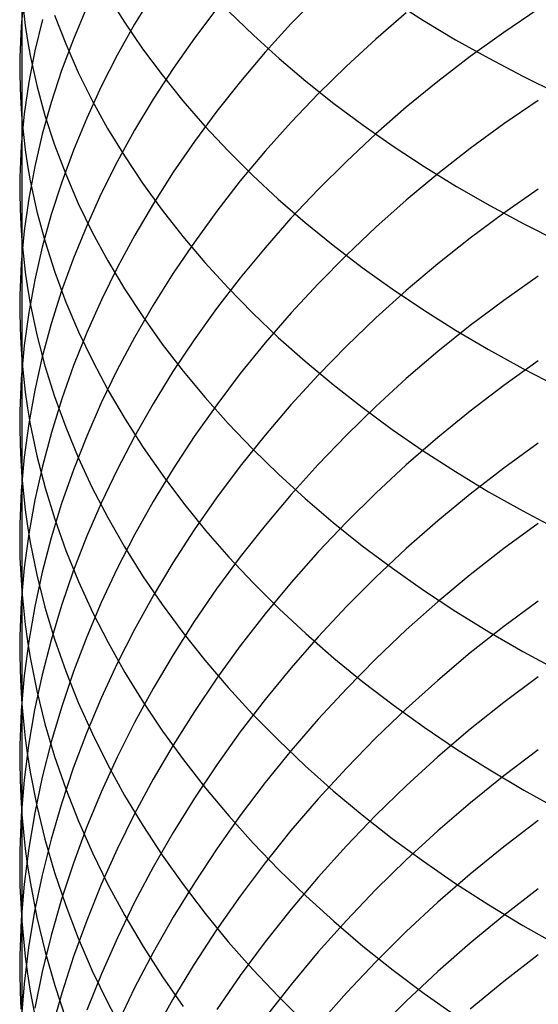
# Model space of a CAD drawing. Extents: x -383 to 1849, y -1185 to -529.
# Tile 20 of 256: x -381.1 to -375.52, y -1084.51 to -1073.9. Entities that reach past the tile are written whole.
import ezdxf

# ---------------------------------------------------------------- set-up
doc = ezdxf.new("R2010")
doc.units = 0
doc.layers.add('PREDEFINITO', color=7, linetype='CONTINUOUS')

msp = doc.modelspace()

# ---------------------------------------------------------------- linework, layer by layer
at = {"layer": 'PREDEFINITO'}
for p, q in [((-381.056, -1073.633, 641.005), (-381.087, -1073.967, 641.359)), ((-381.081, -1073.635, 643.581), (-381.081, -1074.97, 642.424)), ((-380.157, -1073.636, 649.109), (-379.976, -1073.925, 649.461)), ((-379.666, -1073.618, 633.915), (-379.866, -1073.948, 634.221)), ((-377.887, -1073.64, 629.672), (-378.179, -1073.941, 629.928)), ((-380.383, -1073.769, 636.323), (-380.526, -1074.107, 636.651)), ((-378.982, -1073.777, 631.884), (-379.223, -1074.098, 632.169)), ((-377.091, -1073.693, 655.328), (-376.755, -1073.907, 655.615)), ((-375.518, -1073.785, 625.828), (-375.89, -1074.035, 626.021)), ((-381.065, -1073.798, 643.761), (-381.044, -1073.961, 643.941)), ((-380.86, -1073.895, 638.813), (-380.941, -1074.233, 639.157)), ((-380.729, -1073.85, 646.524), (-380.609, -1074.159, 646.883)), ((-378.851, -1073.809, 652.314), (-378.587, -1074.066, 652.641)), ((-376.94, -1073.825, 627.807), (-377.268, -1074.107, 628.037)), ((-381.087, -1073.967, 641.359), (-381.102, -1074.302, 641.714)), ((-381.044, -1073.961, 643.941), (-381.02, -1074.123, 644.121)), ((-379.866, -1073.948, 634.221), (-380.053, -1074.281, 634.531)), ((-379.976, -1073.925, 649.461), (-379.78, -1074.212, 649.808)), ((-378.179, -1073.941, 629.928), (-378.459, -1074.249, 630.19)), ((-376.755, -1073.907, 655.615), (-376.409, -1074.115, 655.893)), ((-380.526, -1074.107, 636.651), (-380.653, -1074.447, 636.982)), ((-379.223, -1074.098, 632.169), (-379.451, -1074.423, 632.459)), ((-378.587, -1074.066, 652.641), (-378.31, -1074.317, 652.961)), ((-377.268, -1074.107, 628.037), (-377.584, -1074.398, 628.274)), ((-376.409, -1074.115, 655.893), (-376.052, -1074.314, 656.162)), ((-375.89, -1074.035, 626.021), (-376.251, -1074.295, 626.222)), ((-381.02, -1074.123, 644.121), (-380.991, -1074.285, 644.301)), ((-380.609, -1074.159, 646.883), (-380.474, -1074.466, 647.239)), ((-379.78, -1074.212, 649.808), (-379.57, -1074.494, 650.151)), ((-381.102, -1074.302, 641.714), (-381.103, -1074.469, 641.892)), ((-380.941, -1074.233, 639.157), (-381.006, -1074.573, 639.502)), ((-380.991, -1074.285, 644.301), (-380.92, -1074.608, 644.659)), ((-380.053, -1074.281, 634.531), (-380.225, -1074.619, 634.846)), ((-378.459, -1074.249, 630.19), (-378.726, -1074.564, 630.458)), ((-378.31, -1074.317, 652.961), (-378.021, -1074.562, 653.274)), ((-376.251, -1074.295, 626.222), (-376.602, -1074.564, 626.431)), ((-376.052, -1074.314, 656.162), (-375.684, -1074.507, 656.422)), ((-379.451, -1074.423, 632.459), (-379.666, -1074.754, 632.754)), ((-377.584, -1074.398, 628.274), (-377.888, -1074.697, 628.517)), ((-381.103, -1074.469, 641.892), (-381.1, -1074.636, 642.069)), ((-380.653, -1074.447, 636.982), (-380.765, -1074.789, 637.315)), ((-380.474, -1074.466, 647.239), (-380.323, -1074.77, 647.592)), ((-379.57, -1074.494, 650.151), (-379.347, -1074.771, 650.489)), ((-375.684, -1074.507, 656.422), (-375.307, -1074.692, 656.672)), ((-381.1, -1074.636, 642.069), (-381.093, -1074.803, 642.246)), ((-381.006, -1074.573, 639.502), (-381.055, -1074.914, 639.849)), ((-380.92, -1074.608, 644.659), (-380.832, -1074.929, 645.016)), ((-380.225, -1074.619, 634.846), (-380.382, -1074.959, 635.163)), ((-378.726, -1074.564, 630.458), (-378.98, -1074.884, 630.732)), ((-378.021, -1074.562, 653.274), (-377.719, -1074.802, 653.58)), ((-376.602, -1074.564, 626.431), (-376.941, -1074.842, 626.647)), ((-377.888, -1074.697, 628.517), (-378.18, -1075.003, 628.767)), ((-381.093, -1074.803, 642.246), (-381.081, -1074.97, 642.424)), ((-380.765, -1074.789, 637.315), (-380.862, -1075.133, 637.65)), ((-380.323, -1074.77, 647.592), (-380.157, -1075.07, 647.941)), ((-379.666, -1074.754, 632.754), (-379.866, -1075.089, 633.054)), ((-379.347, -1074.771, 650.489), (-379.109, -1075.044, 650.822)), ((-377.719, -1074.802, 653.58), (-377.406, -1075.035, 653.879)), ((-376.941, -1074.842, 626.647), (-377.269, -1075.129, 626.871)), ((-375.518, -1074.768, 624.672), (-375.89, -1075.022, 624.86)), ((-381.055, -1074.914, 639.849), (-381.087, -1075.255, 640.196)), ((-380.832, -1074.929, 645.016), (-380.728, -1075.248, 645.37)), ((-380.382, -1074.959, 635.163), (-380.525, -1075.303, 635.484)), ((-378.98, -1074.884, 630.732), (-379.222, -1075.211, 631.011)), ((-381.081, -1074.97, 642.424), (-381.081, -1076.278, 641.24)), ((-381.081, -1074.97, 642.424), (-381.064, -1075.136, 642.601)), ((-380.157, -1075.07, 647.941), (-379.976, -1075.367, 648.287)), ((-379.109, -1075.044, 650.822), (-378.859, -1075.312, 651.149)), ((-378.18, -1075.003, 628.767), (-378.46, -1075.316, 629.023)), ((-377.406, -1075.035, 653.879), (-377.082, -1075.261, 654.17)), ((-375.89, -1075.022, 624.86), (-376.251, -1075.286, 625.056)), ((-381.064, -1075.136, 642.601), (-381.044, -1075.302, 642.778)), ((-380.862, -1075.133, 637.65), (-380.943, -1075.479, 637.988)), ((-379.866, -1075.089, 633.054), (-380.053, -1075.429, 633.357)), ((-377.269, -1075.129, 626.871), (-377.585, -1075.425, 627.101)), ((-381.087, -1075.255, 640.196), (-381.102, -1075.597, 640.544)), ((-380.728, -1075.248, 645.37), (-380.608, -1075.564, 645.723)), ((-379.222, -1075.211, 631.011), (-379.45, -1075.542, 631.295)), ((-377.082, -1075.261, 654.17), (-376.746, -1075.481, 654.453)), ((-381.044, -1075.302, 642.778), (-381.019, -1075.468, 642.954)), ((-380.525, -1075.303, 635.484), (-380.652, -1075.649, 635.808)), ((-379.976, -1075.367, 648.287), (-379.78, -1075.66, 648.629)), ((-378.859, -1075.312, 651.149), (-378.595, -1075.575, 651.471)), ((-378.46, -1075.316, 629.023), (-378.728, -1075.636, 629.285)), ((-376.251, -1075.286, 625.056), (-376.601, -1075.56, 625.26)), ((-381.019, -1075.468, 642.954), (-380.99, -1075.634, 643.131)), ((-380.943, -1075.479, 637.988), (-381.007, -1075.825, 638.326)), ((-380.053, -1075.429, 633.357), (-380.225, -1075.772, 633.664)), ((-377.585, -1075.425, 627.101), (-377.89, -1075.728, 627.339)), ((-376.746, -1075.481, 654.453), (-376.399, -1075.694, 654.727)), ((-381.102, -1075.597, 640.544), (-381.103, -1075.767, 640.718)), ((-380.608, -1075.564, 645.723), (-380.473, -1075.878, 646.073)), ((-379.45, -1075.542, 631.295), (-379.664, -1075.879, 631.583)), ((-378.595, -1075.575, 651.471), (-378.319, -1075.832, 651.786)), ((-376.601, -1075.56, 625.26), (-376.94, -1075.843, 625.471)), ((-380.99, -1075.634, 643.131), (-380.918, -1075.964, 643.483)), ((-380.652, -1075.649, 635.808), (-380.765, -1075.998, 636.135)), ((-379.78, -1075.66, 648.629), (-379.57, -1075.949, 648.967)), ((-378.728, -1075.636, 629.285), (-378.982, -1075.962, 629.552)), ((-376.399, -1075.694, 654.727), (-376.042, -1075.899, 654.993)), ((-381.103, -1075.767, 640.718), (-381.1, -1075.938, 640.892)), ((-380.225, -1075.772, 633.664), (-380.382, -1076.118, 633.975)), ((-377.89, -1075.728, 627.339), (-378.182, -1076.038, 627.582)), ((-375.518, -1075.726, 623.494), (-375.89, -1075.984, 623.677)), ((-381.007, -1075.825, 638.326), (-381.056, -1076.173, 638.666)), ((-380.473, -1075.878, 646.073), (-380.322, -1076.188, 646.419)), ((-379.664, -1075.879, 631.583), (-379.864, -1076.22, 631.876)), ((-378.319, -1075.832, 651.786), (-378.03, -1076.084, 652.094)), ((-376.94, -1075.843, 625.471), (-377.268, -1076.135, 625.69)), ((-376.042, -1075.899, 654.993), (-375.674, -1076.097, 655.249)), ((-381.1, -1075.938, 640.892), (-381.093, -1076.108, 641.066)), ((-380.918, -1075.964, 643.483), (-380.83, -1076.292, 643.833)), ((-380.765, -1075.998, 636.135), (-380.861, -1076.349, 636.463)), ((-379.57, -1075.949, 648.967), (-379.347, -1076.234, 649.3)), ((-378.982, -1075.962, 629.552), (-379.223, -1076.294, 629.824)), ((-375.89, -1075.984, 623.677), (-376.251, -1076.251, 623.868)), ((-381.093, -1076.108, 641.066), (-381.081, -1076.278, 641.24)), ((-380.382, -1076.118, 633.975), (-380.525, -1076.468, 634.289)), ((-378.182, -1076.038, 627.582), (-378.462, -1076.356, 627.831)), ((-378.03, -1076.084, 652.094), (-377.729, -1076.329, 652.395)), ((-375.674, -1076.097, 655.249), (-375.296, -1076.287, 655.495)), ((-381.056, -1076.173, 638.666), (-381.088, -1076.521, 639.007)), ((-380.322, -1076.188, 646.419), (-380.155, -1076.495, 646.763)), ((-379.864, -1076.22, 631.876), (-380.051, -1076.566, 632.173)), ((-379.347, -1076.234, 649.3), (-379.109, -1076.513, 649.627)), ((-377.268, -1076.135, 625.69), (-377.584, -1076.435, 625.914)), ((-381.081, -1076.278, 641.24), (-381.081, -1077.565, 640.031)), ((-381.081, -1076.278, 641.24), (-381.065, -1076.448, 641.414)), ((-380.83, -1076.292, 643.833), (-380.726, -1076.617, 644.182)), ((-379.223, -1076.294, 629.824), (-379.451, -1076.631, 630.102)), ((-377.729, -1076.329, 652.395), (-377.416, -1076.568, 652.689)), ((-376.251, -1076.251, 623.868), (-376.602, -1076.528, 624.066)), ((-381.065, -1076.448, 641.414), (-381.044, -1076.618, 641.588)), ((-380.861, -1076.349, 636.463), (-380.942, -1076.701, 636.793)), ((-378.462, -1076.356, 627.831), (-378.729, -1076.68, 628.086)), ((-377.584, -1076.435, 625.914), (-377.889, -1076.743, 626.146)), ((-381.088, -1076.521, 639.007), (-381.102, -1076.869, 639.349)), ((-380.525, -1076.468, 634.289), (-380.653, -1076.821, 634.605)), ((-380.155, -1076.495, 646.763), (-379.974, -1076.799, 647.103)), ((-379.109, -1076.513, 649.627), (-378.859, -1076.788, 649.949)), ((-376.602, -1076.528, 624.066), (-376.941, -1076.815, 624.271)), ((-381.044, -1076.618, 641.588), (-381.02, -1076.787, 641.761)), ((-380.726, -1076.617, 644.182), (-380.606, -1076.941, 644.528)), ((-380.051, -1076.566, 632.173), (-380.223, -1076.916, 632.474)), ((-379.451, -1076.631, 630.102), (-379.666, -1076.973, 630.384)), ((-377.416, -1076.568, 652.689), (-377.092, -1076.8, 652.976)), ((-375.518, -1076.662, 622.3), (-375.89, -1076.923, 622.478)), ((-380.942, -1076.701, 636.793), (-381.007, -1077.054, 637.125)), ((-378.729, -1076.68, 628.086), (-378.984, -1077.011, 628.347)), ((-377.889, -1076.743, 626.146), (-378.181, -1077.058, 626.383)), ((-381.102, -1076.869, 639.349), (-381.104, -1077.043, 639.519)), ((-381.02, -1076.787, 641.761), (-380.991, -1076.956, 641.934)), ((-380.653, -1076.821, 634.605), (-380.765, -1077.175, 634.925)), ((-379.974, -1076.799, 647.103), (-379.779, -1077.098, 647.438)), ((-378.859, -1076.788, 649.949), (-378.595, -1077.057, 650.266)), ((-376.941, -1076.815, 624.271), (-377.269, -1077.11, 624.483)), ((-377.092, -1076.8, 652.976), (-376.756, -1077.025, 653.254)), ((-380.991, -1076.956, 641.934), (-380.92, -1077.293, 642.28)), ((-380.606, -1076.941, 644.528), (-380.47, -1077.261, 644.872)), ((-380.223, -1076.916, 632.474), (-380.381, -1077.269, 632.778)), ((-379.666, -1076.973, 630.384), (-379.866, -1077.321, 630.67)), ((-375.89, -1076.923, 622.478), (-376.251, -1077.194, 622.663)), ((-381.104, -1077.043, 639.519), (-381.1, -1077.217, 639.69)), ((-381.007, -1077.054, 637.125), (-381.055, -1077.408, 637.458)), ((-378.984, -1077.011, 628.347), (-379.225, -1077.348, 628.612)), ((-378.595, -1077.057, 650.266), (-378.319, -1077.321, 650.576)), ((-378.181, -1077.058, 626.383), (-378.461, -1077.381, 626.627)), ((-376.756, -1077.025, 653.254), (-376.41, -1077.243, 653.524)), ((-380.765, -1077.175, 634.925), (-380.862, -1077.532, 635.246)), ((-379.779, -1077.098, 647.438), (-379.569, -1077.394, 647.77)), ((-377.269, -1077.11, 624.483), (-377.585, -1077.415, 624.702)), ((-381.1, -1077.217, 639.69), (-381.093, -1077.391, 639.861)), ((-380.92, -1077.293, 642.28), (-380.832, -1077.627, 642.623)), ((-380.381, -1077.269, 632.778), (-380.523, -1077.625, 633.085)), ((-380.47, -1077.261, 644.872), (-380.318, -1077.579, 645.212)), ((-376.251, -1077.194, 622.663), (-376.601, -1077.475, 622.856)), ((-376.41, -1077.243, 653.524), (-376.053, -1077.453, 653.785)), ((-381.093, -1077.391, 639.861), (-381.081, -1077.565, 640.031)), ((-379.866, -1077.321, 630.67), (-380.053, -1077.672, 630.96)), ((-379.569, -1077.394, 647.77), (-379.345, -1077.684, 648.097)), ((-379.225, -1077.348, 628.612), (-379.453, -1077.69, 628.883)), ((-378.461, -1077.381, 626.627), (-378.728, -1077.711, 626.876)), ((-378.319, -1077.321, 650.576), (-378.03, -1077.579, 650.88)), ((-381.055, -1077.408, 637.458), (-381.087, -1077.763, 637.792)), ((-377.585, -1077.415, 624.702), (-377.89, -1077.727, 624.927)), ((-376.601, -1077.475, 622.856), (-376.94, -1077.766, 623.055)), ((-376.053, -1077.453, 653.785), (-375.685, -1077.656, 654.037)), ((-381.081, -1077.565, 640.031), (-381.081, -1078.826, 638.795)), ((-381.081, -1077.565, 640.031), (-381.065, -1077.738, 640.202)), ((-380.862, -1077.532, 635.246), (-380.943, -1077.891, 635.569)), ((-380.318, -1077.579, 645.212), (-380.152, -1077.893, 645.55)), ((-378.03, -1077.579, 650.88), (-377.729, -1077.83, 651.176)), ((-375.518, -1077.575, 621.088), (-375.889, -1077.84, 621.261)), ((-380.832, -1077.627, 642.623), (-380.729, -1077.96, 642.965)), ((-380.523, -1077.625, 633.085), (-380.651, -1077.983, 633.395)), ((-380.053, -1077.672, 630.96), (-380.225, -1078.027, 631.254)), ((-379.453, -1077.69, 628.883), (-379.668, -1078.038, 629.158)), ((-379.345, -1077.684, 648.097), (-379.108, -1077.97, 648.418)), ((-378.728, -1077.711, 626.876), (-378.982, -1078.047, 627.13)), ((-375.685, -1077.656, 654.037), (-375.308, -1077.85, 654.279)), ((-381.087, -1077.763, 637.792), (-381.102, -1078.118, 638.126)), ((-381.065, -1077.738, 640.202), (-381.044, -1077.911, 640.372)), ((-377.89, -1077.727, 624.927), (-378.182, -1078.047, 625.158)), ((-376.94, -1077.766, 623.055), (-377.268, -1078.066, 623.262)), ((-381.044, -1077.911, 640.372), (-381.019, -1078.084, 640.542)), ((-380.943, -1077.891, 635.569), (-381.007, -1078.25, 635.894)), ((-380.152, -1077.893, 645.55), (-379.97, -1078.203, 645.884)), ((-377.729, -1077.83, 651.176), (-377.416, -1078.075, 651.466)), ((-375.889, -1077.84, 621.261), (-376.251, -1078.115, 621.441)), ((-380.651, -1077.983, 633.395), (-380.763, -1078.345, 633.708)), ((-380.729, -1077.96, 642.965), (-380.609, -1078.29, 643.305)), ((-380.225, -1078.027, 631.254), (-380.382, -1078.386, 631.551)), ((-379.668, -1078.038, 629.158), (-379.868, -1078.39, 629.437)), ((-379.108, -1077.97, 648.418), (-378.857, -1078.251, 648.735)), ((-381.102, -1078.118, 638.126), (-381.104, -1078.295, 638.294)), ((-381.019, -1078.084, 640.542), (-380.99, -1078.256, 640.712)), ((-378.982, -1078.047, 627.13), (-379.224, -1078.39, 627.389)), ((-378.182, -1078.047, 625.158), (-378.462, -1078.374, 625.395)), ((-377.268, -1078.066, 623.262), (-377.584, -1078.374, 623.474)), ((-377.416, -1078.075, 651.466), (-377.092, -1078.313, 651.748)), ((-376.251, -1078.115, 621.441), (-376.601, -1078.401, 621.628)), ((-381.007, -1078.25, 635.894), (-381.056, -1078.611, 636.22)), ((-379.97, -1078.203, 645.884), (-379.774, -1078.509, 646.214)), ((-378.857, -1078.251, 648.735), (-378.593, -1078.526, 649.045)), ((-381.104, -1078.295, 638.294), (-381.1, -1078.472, 638.461)), ((-380.99, -1078.256, 640.712), (-380.919, -1078.599, 641.051)), ((-380.763, -1078.345, 633.708), (-380.86, -1078.708, 634.022)), ((-380.609, -1078.29, 643.305), (-380.473, -1078.617, 643.642)), ((-377.092, -1078.313, 651.748), (-376.757, -1078.544, 652.022)), ((-380.382, -1078.386, 631.551), (-380.525, -1078.748, 631.851)), ((-379.868, -1078.39, 629.437), (-380.054, -1078.747, 629.719)), ((-379.224, -1078.39, 627.389), (-379.452, -1078.738, 627.653)), ((-378.462, -1078.374, 625.395), (-378.729, -1078.708, 625.637)), ((-377.584, -1078.374, 623.474), (-377.889, -1078.691, 623.693)), ((-376.601, -1078.401, 621.628), (-376.94, -1078.695, 621.822)), ((-375.518, -1078.463, 619.857), (-375.889, -1078.731, 620.025)), ((-381.1, -1078.472, 638.461), (-381.093, -1078.649, 638.628)), ((-379.774, -1078.509, 646.214), (-379.564, -1078.811, 646.539)), ((-378.593, -1078.526, 649.045), (-378.317, -1078.796, 649.35)), ((-376.757, -1078.544, 652.022), (-376.41, -1078.768, 652.288)), ((-381.093, -1078.649, 638.628), (-381.081, -1078.826, 638.795)), ((-381.056, -1078.611, 636.22), (-381.088, -1078.972, 636.546)), ((-380.919, -1078.599, 641.051), (-380.831, -1078.941, 641.388)), ((-380.473, -1078.617, 643.642), (-380.322, -1078.941, 643.977)), ((-380.86, -1078.708, 634.022), (-380.941, -1079.073, 634.338)), ((-380.525, -1078.748, 631.851), (-380.653, -1079.113, 632.154)), ((-380.054, -1078.747, 629.719), (-380.227, -1079.108, 630.006)), ((-379.452, -1078.738, 627.653), (-379.666, -1079.091, 627.921)), ((-378.729, -1078.708, 625.637), (-378.984, -1079.049, 625.884)), ((-377.889, -1078.691, 623.693), (-378.181, -1079.015, 623.918)), ((-376.94, -1078.695, 621.822), (-377.268, -1078.999, 622.023)), ((-376.41, -1078.768, 652.288), (-376.053, -1078.984, 652.545)), ((-375.889, -1078.731, 620.025), (-376.251, -1079.01, 620.2)), ((-381.081, -1078.826, 638.795), (-381.081, -1081.275, 636.254)), ((-381.081, -1078.826, 638.795), (-381.065, -1079.003, 638.962)), ((-379.564, -1078.811, 646.539), (-379.34, -1079.108, 646.86)), ((-378.317, -1078.796, 649.35), (-378.028, -1079.059, 649.648)), ((-381.088, -1078.972, 636.546), (-381.103, -1079.333, 636.873)), ((-380.831, -1078.941, 641.388), (-380.727, -1079.28, 641.724)), ((-380.322, -1078.941, 643.977), (-380.156, -1079.262, 644.308)), ((-376.053, -1078.984, 652.545), (-375.686, -1079.192, 652.794)), ((-381.065, -1079.003, 638.962), (-381.044, -1079.179, 639.129)), ((-380.941, -1079.073, 634.338), (-381.006, -1079.439, 634.656)), ((-379.666, -1079.091, 627.921), (-379.866, -1079.449, 628.193)), ((-378.984, -1079.049, 625.884), (-379.225, -1079.396, 626.136)), ((-378.181, -1079.015, 623.918), (-378.461, -1079.347, 624.148)), ((-378.028, -1079.059, 649.648), (-377.727, -1079.316, 649.94)), ((-377.268, -1078.999, 622.023), (-377.584, -1079.312, 622.23)), ((-376.251, -1079.01, 620.2), (-376.601, -1079.299, 620.381)), ((-381.044, -1079.179, 639.129), (-381.02, -1079.355, 639.295)), ((-380.653, -1079.113, 632.154), (-380.765, -1079.481, 632.459)), ((-380.227, -1079.108, 630.006), (-380.384, -1079.472, 630.295)), ((-379.34, -1079.108, 646.86), (-379.102, -1079.401, 647.177)), ((-375.686, -1079.192, 652.794), (-375.308, -1079.391, 653.033)), ((-380.727, -1079.28, 641.724), (-380.607, -1079.617, 642.057)), ((-380.156, -1079.262, 644.308), (-379.975, -1079.578, 644.635)), ((-377.584, -1079.312, 622.23), (-377.888, -1079.634, 622.443)), ((-376.601, -1079.299, 620.381), (-376.94, -1079.597, 620.57)), ((-381.103, -1079.333, 636.873), (-381.104, -1079.514, 637.037)), ((-381.02, -1079.355, 639.295), (-380.99, -1079.531, 639.462)), ((-379.225, -1079.396, 626.136), (-379.453, -1079.749, 626.393)), ((-379.102, -1079.401, 647.177), (-378.851, -1079.688, 647.487)), ((-378.461, -1079.347, 624.148), (-378.728, -1079.686, 624.383)), ((-377.727, -1079.316, 649.94), (-377.414, -1079.566, 650.224)), ((-375.518, -1079.326, 618.608), (-375.889, -1079.597, 618.771)), ((-381.104, -1079.514, 637.037), (-381.101, -1079.694, 637.201)), ((-381.006, -1079.439, 634.656), (-381.055, -1079.806, 634.974)), ((-380.765, -1079.481, 632.459), (-380.861, -1079.85, 632.766)), ((-380.384, -1079.472, 630.295), (-380.527, -1079.84, 630.588)), ((-379.866, -1079.449, 628.193), (-380.053, -1079.812, 628.469)), ((-380.99, -1079.531, 639.462), (-380.92, -1079.88, 639.794)), ((-380.607, -1079.617, 642.057), (-380.471, -1079.951, 642.388)), ((-379.975, -1079.578, 644.635), (-379.78, -1079.891, 644.959)), ((-377.414, -1079.566, 650.224), (-377.09, -1079.81, 650.501)), ((-376.94, -1079.597, 620.57), (-377.268, -1079.905, 620.764)), ((-375.889, -1079.597, 618.771), (-376.251, -1079.88, 618.94)), ((-381.101, -1079.694, 637.201), (-381.093, -1079.875, 637.365)), ((-378.728, -1079.686, 624.383), (-378.983, -1080.031, 624.624)), ((-378.851, -1079.688, 647.487), (-378.587, -1079.969, 647.793)), ((-377.888, -1079.634, 622.443), (-378.18, -1079.963, 622.661)), ((-381.055, -1079.806, 634.974), (-381.087, -1080.174, 635.294)), ((-380.527, -1079.84, 630.588), (-380.654, -1080.211, 630.883)), ((-380.053, -1079.812, 628.469), (-380.225, -1080.178, 628.749)), ((-379.453, -1079.749, 626.393), (-379.667, -1080.107, 626.653)), ((-377.09, -1079.81, 650.501), (-376.755, -1080.046, 650.77)), ((-381.093, -1079.875, 637.365), (-381.082, -1080.055, 637.528)), ((-380.861, -1079.85, 632.766), (-380.942, -1080.221, 633.075)), ((-380.92, -1079.88, 639.794), (-380.832, -1080.228, 640.124)), ((-380.471, -1079.951, 642.388), (-380.319, -1080.282, 642.716)), ((-379.78, -1079.891, 644.959), (-379.57, -1080.199, 645.279)), ((-377.268, -1079.905, 620.764), (-377.584, -1080.222, 620.965)), ((-376.251, -1079.88, 618.94), (-376.601, -1080.172, 619.116)), ((-381.082, -1080.055, 637.528), (-381.065, -1080.235, 637.692)), ((-378.983, -1080.031, 624.624), (-379.224, -1080.383, 624.869)), ((-378.587, -1079.969, 647.793), (-378.31, -1080.245, 648.092)), ((-378.18, -1079.963, 622.661), (-378.46, -1080.3, 622.885)), ((-376.755, -1080.046, 650.77), (-376.408, -1080.274, 651.031)), ((-379.667, -1080.107, 626.653), (-379.868, -1080.47, 626.918)), ((-375.518, -1080.163, 617.343), (-375.89, -1080.437, 617.5)), ((-381.087, -1080.174, 635.294), (-381.102, -1080.541, 635.614)), ((-381.065, -1080.235, 637.692), (-381.045, -1080.414, 637.855)), ((-380.942, -1080.221, 633.075), (-381.007, -1080.594, 633.385)), ((-380.832, -1080.228, 640.124), (-380.728, -1080.574, 640.452)), ((-380.654, -1080.211, 630.883), (-380.766, -1080.584, 631.181)), ((-380.225, -1080.178, 628.749), (-380.382, -1080.549, 629.032)), ((-379.57, -1080.199, 645.279), (-379.346, -1080.502, 645.594)), ((-378.31, -1080.245, 648.092), (-378.021, -1080.514, 648.385)), ((-377.584, -1080.222, 620.965), (-377.888, -1080.548, 621.171)), ((-376.601, -1080.172, 619.116), (-376.94, -1080.474, 619.298)), ((-380.319, -1080.282, 642.716), (-380.153, -1080.609, 643.041)), ((-378.46, -1080.3, 622.885), (-378.728, -1080.644, 623.114)), ((-376.408, -1080.274, 651.031), (-376.051, -1080.495, 651.284)), ((-381.045, -1080.414, 637.855), (-381.02, -1080.594, 638.018)), ((-379.868, -1080.47, 626.918), (-380.054, -1080.837, 627.187)), ((-379.224, -1080.383, 624.869), (-379.452, -1080.741, 625.118)), ((-376.94, -1080.474, 619.298), (-377.268, -1080.786, 619.487)), ((-375.89, -1080.437, 617.5), (-376.251, -1080.722, 617.663)), ((-381.102, -1080.541, 635.614), (-381.103, -1080.725, 635.774)), ((-380.766, -1080.584, 631.181), (-380.863, -1080.959, 631.48)), ((-380.728, -1080.574, 640.452), (-380.608, -1080.917, 640.779)), ((-380.382, -1080.549, 629.032), (-380.525, -1080.923, 629.317)), ((-379.346, -1080.502, 645.594), (-379.109, -1080.801, 645.904)), ((-377.888, -1080.548, 621.171), (-378.181, -1080.881, 621.383)), ((-378.021, -1080.514, 648.385), (-377.72, -1080.777, 648.671)), ((-376.051, -1080.495, 651.284), (-375.684, -1080.707, 651.528)), ((-381.007, -1080.594, 633.385), (-381.055, -1080.967, 633.697)), ((-381.02, -1080.594, 638.018), (-380.991, -1080.772, 638.181)), ((-380.153, -1080.609, 643.041), (-379.972, -1080.932, 643.362)), ((-378.728, -1080.644, 623.114), (-378.982, -1080.994, 623.348)), ((-381.103, -1080.725, 635.774), (-381.1, -1080.909, 635.934)), ((-380.991, -1080.772, 638.181), (-380.92, -1081.129, 638.506)), ((-379.452, -1080.741, 625.118), (-379.666, -1081.104, 625.372)), ((-377.72, -1080.777, 648.671), (-377.407, -1081.033, 648.951)), ((-377.268, -1080.786, 619.487), (-377.584, -1081.107, 619.681)), ((-376.251, -1080.722, 617.663), (-376.602, -1081.018, 617.833)), ((-375.684, -1080.707, 651.528), (-375.306, -1080.911, 651.762)), ((-380.054, -1080.837, 627.187), (-380.227, -1081.209, 627.459)), ((-379.109, -1080.801, 645.904), (-378.858, -1081.094, 646.209)), ((-378.181, -1080.881, 621.383), (-378.46, -1081.223, 621.6)), ((-381.1, -1080.909, 635.934), (-381.093, -1081.092, 636.094)), ((-381.055, -1080.967, 633.697), (-381.087, -1081.341, 634.009)), ((-380.863, -1080.959, 631.48), (-380.944, -1081.336, 631.782)), ((-380.525, -1080.923, 629.317), (-380.652, -1081.299, 629.605)), ((-380.608, -1080.917, 640.779), (-380.473, -1081.257, 641.103)), ((-379.972, -1080.932, 643.362), (-379.776, -1081.251, 643.68)), ((-378.982, -1080.994, 623.348), (-379.223, -1081.351, 623.586)), ((-375.518, -1080.978, 616.062), (-375.889, -1081.256, 616.213)), ((-381.093, -1081.092, 636.094), (-381.081, -1081.275, 636.254)), ((-379.666, -1081.104, 625.372), (-379.867, -1081.472, 625.63)), ((-378.858, -1081.094, 646.209), (-378.595, -1081.381, 646.509)), ((-377.584, -1081.107, 619.681), (-377.888, -1081.436, 619.881)), ((-377.407, -1081.033, 648.951), (-377.082, -1081.282, 649.223)), ((-376.602, -1081.018, 617.833), (-376.941, -1081.323, 618.009)), ((-380.92, -1081.129, 638.506), (-380.832, -1081.484, 638.83)), ((-380.227, -1081.209, 627.459), (-380.384, -1081.585, 627.734)), ((-378.46, -1081.223, 621.6), (-378.728, -1081.571, 621.823)), ((-381.081, -1081.275, 636.254), (-381.081, -1082.462, 634.947)), ((-381.081, -1081.275, 636.254), (-381.065, -1081.459, 636.414)), ((-380.652, -1081.299, 629.605), (-380.765, -1081.678, 629.895)), ((-380.473, -1081.257, 641.103), (-380.321, -1081.594, 641.424)), ((-379.776, -1081.251, 643.68), (-379.565, -1081.565, 643.993)), ((-376.941, -1081.323, 618.009), (-377.269, -1081.638, 618.191)), ((-377.082, -1081.282, 649.223), (-376.746, -1081.523, 649.488)), ((-375.889, -1081.256, 616.213), (-376.251, -1081.544, 616.371)), ((-381.087, -1081.341, 634.009), (-381.102, -1081.715, 634.322)), ((-380.944, -1081.336, 631.782), (-381.008, -1081.714, 632.084)), ((-379.223, -1081.351, 623.586), (-379.451, -1081.714, 623.829)), ((-378.595, -1081.381, 646.509), (-378.318, -1081.662, 646.802)), ((-377.888, -1081.436, 619.881), (-378.181, -1081.774, 620.086)), ((-381.065, -1081.459, 636.414), (-381.045, -1081.641, 636.574)), ((-380.832, -1081.484, 638.83), (-380.728, -1081.836, 639.152)), ((-379.867, -1081.472, 625.63), (-380.053, -1081.845, 625.891)), ((-376.746, -1081.523, 649.488), (-376.399, -1081.757, 649.744)), ((-381.045, -1081.641, 636.574), (-381.02, -1081.824, 636.733)), ((-380.384, -1081.585, 627.734), (-380.527, -1081.964, 628.012)), ((-380.321, -1081.594, 641.424), (-380.155, -1081.928, 641.743)), ((-379.565, -1081.565, 643.993), (-379.341, -1081.875, 644.302)), ((-378.728, -1081.571, 621.823), (-378.982, -1081.927, 622.05)), ((-377.269, -1081.638, 618.191), (-377.585, -1081.962, 618.378)), ((-376.251, -1081.544, 616.371), (-376.601, -1081.843, 616.536)), ((-381.102, -1081.715, 634.322), (-381.103, -1081.902, 634.478)), ((-381.008, -1081.714, 632.084), (-381.057, -1082.094, 632.388)), ((-380.765, -1081.678, 629.895), (-380.861, -1082.06, 630.188)), ((-379.451, -1081.714, 623.829), (-379.666, -1082.083, 624.076)), ((-378.318, -1081.662, 646.802), (-378.029, -1081.937, 647.09)), ((-381.02, -1081.824, 636.733), (-380.991, -1082.006, 636.892)), ((-380.728, -1081.836, 639.152), (-380.608, -1082.186, 639.472)), ((-380.053, -1081.845, 625.891), (-380.225, -1082.222, 626.155)), ((-378.181, -1081.774, 620.086), (-378.46, -1082.119, 620.297)), ((-376.601, -1081.843, 616.536), (-376.94, -1082.152, 616.706)), ((-376.399, -1081.757, 649.744), (-376.042, -1081.982, 649.993)), ((-375.518, -1081.765, 614.764), (-375.889, -1082.045, 614.91)), ((-381.103, -1081.902, 634.478), (-381.1, -1082.089, 634.635)), ((-380.527, -1081.964, 628.012), (-380.654, -1082.346, 628.292)), ((-380.155, -1081.928, 641.743), (-379.974, -1082.257, 642.057)), ((-379.341, -1081.875, 644.302), (-379.104, -1082.179, 644.607)), ((-378.982, -1081.927, 622.05), (-379.223, -1082.288, 622.281)), ((-378.029, -1081.937, 647.09), (-377.728, -1082.206, 647.371)), ((-377.585, -1081.962, 618.378), (-377.89, -1082.295, 618.571)), ((-380.991, -1082.006, 636.892), (-380.92, -1082.369, 637.21)), ((-380.861, -1082.06, 630.188), (-380.942, -1082.443, 630.482)), ((-375.889, -1082.045, 614.91), (-376.25, -1082.336, 615.062)), ((-376.042, -1081.982, 649.993), (-375.674, -1082.199, 650.232)), ((-381.1, -1082.089, 634.635), (-381.092, -1082.275, 634.791)), ((-381.057, -1082.094, 632.388), (-381.088, -1082.473, 632.693)), ((-379.666, -1082.083, 624.076), (-379.866, -1082.456, 624.326)), ((-378.46, -1082.119, 620.297), (-378.728, -1082.472, 620.512)), ((-376.94, -1082.152, 616.706), (-377.268, -1082.471, 616.882)), ((-381.092, -1082.275, 634.791), (-381.081, -1082.462, 634.947)), ((-380.608, -1082.186, 639.472), (-380.472, -1082.533, 639.789)), ((-380.225, -1082.222, 626.155), (-380.383, -1082.603, 626.423)), ((-379.974, -1082.257, 642.057), (-379.779, -1082.582, 642.369)), ((-379.104, -1082.179, 644.607), (-378.853, -1082.478, 644.906)), ((-377.728, -1082.206, 647.371), (-377.415, -1082.467, 647.645)), ((-375.674, -1082.199, 650.232), (-375.297, -1082.408, 650.463)), ((-380.92, -1082.369, 637.21), (-380.833, -1082.729, 637.527)), ((-380.654, -1082.346, 628.292), (-380.766, -1082.73, 628.575)), ((-379.223, -1082.288, 622.281), (-379.451, -1082.656, 622.517)), ((-377.89, -1082.295, 618.571), (-378.182, -1082.636, 618.77)), ((-376.25, -1082.336, 615.062), (-376.601, -1082.638, 615.22)), ((-381.088, -1082.473, 632.693), (-381.103, -1082.854, 632.998)), ((-381.081, -1082.462, 634.947), (-381.081, -1084.755, 632.264)), ((-381.081, -1082.462, 634.947), (-381.064, -1082.648, 635.104)), ((-380.942, -1082.443, 630.482), (-381.007, -1082.827, 630.777)), ((-379.866, -1082.456, 624.326), (-380.053, -1082.835, 624.581)), ((-378.728, -1082.472, 620.512), (-378.982, -1082.832, 620.732)), ((-378.853, -1082.478, 644.906), (-378.589, -1082.772, 645.2)), ((-377.268, -1082.471, 616.882), (-377.584, -1082.8, 617.063)), ((-377.415, -1082.467, 647.645), (-377.091, -1082.721, 647.912)), ((-380.383, -1082.603, 626.423), (-380.526, -1082.988, 626.693)), ((-380.472, -1082.533, 639.789), (-380.32, -1082.876, 640.104)), ((-379.779, -1082.582, 642.369), (-379.569, -1082.902, 642.676)), ((-375.518, -1082.527, 613.452), (-375.889, -1082.81, 613.592)), ((-381.064, -1082.648, 635.104), (-381.044, -1082.834, 635.26)), ((-379.451, -1082.656, 622.517), (-379.666, -1083.029, 622.756)), ((-378.182, -1082.636, 618.77), (-378.462, -1082.985, 618.973)), ((-376.601, -1082.638, 615.22), (-376.94, -1082.95, 615.384)), ((-380.766, -1082.73, 628.575), (-380.863, -1083.117, 628.859)), ((-380.833, -1082.729, 637.527), (-380.729, -1083.088, 637.841)), ((-378.589, -1082.772, 645.2), (-378.312, -1083.059, 645.488)), ((-377.584, -1082.8, 617.063), (-377.888, -1083.137, 617.25)), ((-377.091, -1082.721, 647.912), (-376.756, -1082.967, 648.172)), ((-375.889, -1082.81, 613.592), (-376.251, -1083.104, 613.738)), ((-381.103, -1082.854, 632.998), (-381.104, -1083.043, 633.151)), ((-381.007, -1082.827, 630.777), (-381.055, -1083.212, 631.073)), ((-381.044, -1082.834, 635.26), (-381.019, -1083.019, 635.416)), ((-380.32, -1082.876, 640.104), (-380.154, -1083.216, 640.416)), ((-380.053, -1082.835, 624.581), (-380.225, -1083.217, 624.838)), ((-379.569, -1082.902, 642.676), (-379.345, -1083.218, 642.979)), ((-378.982, -1082.832, 620.732), (-379.223, -1083.198, 620.956)), ((-381.019, -1083.019, 635.416), (-380.989, -1083.205, 635.571)), ((-380.526, -1082.988, 626.693), (-380.653, -1083.375, 626.966)), ((-378.462, -1082.985, 618.973), (-378.729, -1083.342, 619.181)), ((-376.94, -1082.95, 615.384), (-377.268, -1083.272, 615.554)), ((-376.756, -1082.967, 648.172), (-376.409, -1083.206, 648.424)), ((-381.104, -1083.043, 633.151), (-381.101, -1083.233, 633.304)), ((-380.863, -1083.117, 628.859), (-380.944, -1083.506, 629.145)), ((-380.729, -1083.088, 637.841), (-380.609, -1083.444, 638.154)), ((-379.666, -1083.029, 622.756), (-379.866, -1083.408, 622.999)), ((-378.312, -1083.059, 645.488), (-378.023, -1083.339, 645.771)), ((-376.251, -1083.104, 613.738), (-376.601, -1083.409, 613.89)), ((-381.101, -1083.233, 633.304), (-381.093, -1083.423, 633.457)), ((-381.055, -1083.212, 631.073), (-381.087, -1083.598, 631.371)), ((-380.989, -1083.205, 635.571), (-380.918, -1083.574, 635.882)), ((-380.225, -1083.217, 624.838), (-380.382, -1083.604, 625.098)), ((-380.154, -1083.216, 640.416), (-379.972, -1083.552, 640.725)), ((-379.223, -1083.198, 620.956), (-379.451, -1083.57, 621.184)), ((-379.345, -1083.218, 642.979), (-379.108, -1083.528, 643.277)), ((-377.888, -1083.137, 617.25), (-378.181, -1083.482, 617.442)), ((-376.409, -1083.206, 648.424), (-376.052, -1083.436, 648.667)), ((-378.729, -1083.342, 619.181), (-378.984, -1083.705, 619.393)), ((-378.023, -1083.339, 645.771), (-377.721, -1083.613, 646.046)), ((-377.268, -1083.272, 615.554), (-377.584, -1083.604, 615.728)), ((-375.518, -1083.265, 612.125), (-375.889, -1083.551, 612.26)), ((-381.093, -1083.423, 633.457), (-381.081, -1083.613, 633.609)), ((-380.653, -1083.375, 626.966), (-380.766, -1083.765, 627.241)), ((-380.609, -1083.444, 638.154), (-380.473, -1083.796, 638.464)), ((-379.866, -1083.408, 622.999), (-380.052, -1083.791, 623.246)), ((-376.601, -1083.409, 613.89), (-376.94, -1083.725, 614.048)), ((-376.052, -1083.436, 648.667), (-375.684, -1083.658, 648.902)), ((-380.944, -1083.506, 629.145), (-381.008, -1083.896, 629.433)), ((-379.972, -1083.552, 640.725), (-379.776, -1083.884, 641.03)), ((-379.108, -1083.528, 643.277), (-378.857, -1083.833, 643.57)), ((-378.181, -1083.482, 617.442), (-378.46, -1083.835, 617.638)), ((-375.889, -1083.551, 612.26), (-376.251, -1083.848, 612.4)), ((-381.087, -1083.598, 631.371), (-381.102, -1083.984, 631.668)), ((-381.081, -1083.613, 633.609), (-381.065, -1083.802, 633.762)), ((-380.918, -1083.574, 635.882), (-380.83, -1083.941, 636.191)), ((-380.382, -1083.604, 625.098), (-380.525, -1083.994, 625.361)), ((-379.451, -1083.57, 621.184), (-379.666, -1083.948, 621.416)), ((-377.584, -1083.604, 615.728), (-377.888, -1083.944, 615.908)), ((-377.721, -1083.613, 646.046), (-377.408, -1083.88, 646.316)), ((-375.684, -1083.658, 648.902), (-375.307, -1083.871, 649.129)), ((-380.766, -1083.765, 627.241), (-380.862, -1084.157, 627.517)), ((-378.984, -1083.705, 619.393), (-379.225, -1084.076, 619.61)), ((-376.94, -1083.725, 614.048), (-377.268, -1084.05, 614.211)), ((-381.065, -1083.802, 633.762), (-381.044, -1083.991, 633.914)), ((-380.473, -1083.796, 638.464), (-380.323, -1084.146, 638.772)), ((-380.052, -1083.791, 623.246), (-380.224, -1084.179, 623.496)), ((-378.857, -1083.833, 643.57), (-378.593, -1084.132, 643.858)), ((-378.46, -1083.835, 617.638), (-378.728, -1084.196, 617.84)), ((-376.251, -1083.848, 612.4), (-376.601, -1084.156, 612.547)), ((-381.008, -1083.896, 629.433), (-381.057, -1084.287, 629.722)), ((-380.83, -1083.941, 636.191), (-380.726, -1084.306, 636.499)), ((-379.666, -1083.948, 621.416), (-379.866, -1084.331, 621.652)), ((-379.776, -1083.884, 641.03), (-379.566, -1084.211, 641.331)), ((-377.888, -1083.944, 615.908), (-378.18, -1084.293, 616.093)), ((-377.408, -1083.88, 646.316), (-377.083, -1084.139, 646.578)), ((-375.518, -1083.973, 610.783), (-375.889, -1084.262, 610.912)), ((-381.102, -1083.984, 631.668), (-381.104, -1084.177, 631.817)), ((-381.044, -1083.991, 633.914), (-381.019, -1084.18, 634.066)), ((-380.525, -1083.994, 625.361), (-380.652, -1084.387, 625.626)), ((-379.225, -1084.076, 619.61), (-379.453, -1084.452, 619.831)), ((-377.268, -1084.05, 614.211), (-377.584, -1084.385, 614.379)), ((-381.104, -1084.177, 631.817), (-381.1, -1084.37, 631.966)), ((-381.019, -1084.18, 634.066), (-380.99, -1084.368, 634.218)), ((-380.862, -1084.157, 627.517), (-380.943, -1084.551, 627.796)), ((-380.224, -1084.179, 623.496), (-380.382, -1084.571, 623.748)), ((-380.323, -1084.146, 638.772), (-380.156, -1084.491, 639.077)), ((-378.593, -1084.132, 643.858), (-378.317, -1084.425, 644.141)), ((-377.083, -1084.139, 646.578), (-376.748, -1084.391, 646.833)), ((-376.601, -1084.156, 612.547), (-376.94, -1084.475, 612.698)), ((-381.057, -1084.287, 629.722), (-381.088, -1084.678, 630.011)), ((-379.566, -1084.211, 641.331), (-379.342, -1084.533, 641.628)), ((-378.728, -1084.196, 617.84), (-378.982, -1084.564, 618.045)), ((-378.18, -1084.293, 616.093), (-378.46, -1084.649, 616.282)), ((-375.889, -1084.262, 610.912), (-376.251, -1084.562, 611.046)), ((-381.1, -1084.37, 631.966), (-381.093, -1084.562, 632.115)), ((-380.99, -1084.368, 634.218), (-380.919, -1084.743, 634.522)), ((-380.652, -1084.387, 625.626), (-380.765, -1084.782, 625.894)), ((-380.726, -1084.306, 636.499), (-380.606, -1084.668, 636.804)), ((-379.866, -1084.331, 621.652), (-380.052, -1084.719, 621.891)), ((-377.584, -1084.385, 614.379), (-377.888, -1084.728, 614.552)), ((-376.748, -1084.391, 646.833), (-376.401, -1084.635, 647.08)), ((-380.156, -1084.491, 639.077), (-379.975, -1084.833, 639.378)), ((-379.453, -1084.452, 619.831), (-379.667, -1084.834, 620.055)), ((-378.317, -1084.425, 644.141), (-378.028, -1084.711, 644.417)), ((-376.94, -1084.475, 612.698), (-377.268, -1084.804, 612.855))]:
    msp.add_line(p, q, dxfattribs=at)

doc.saveas('drawing.dxf')
